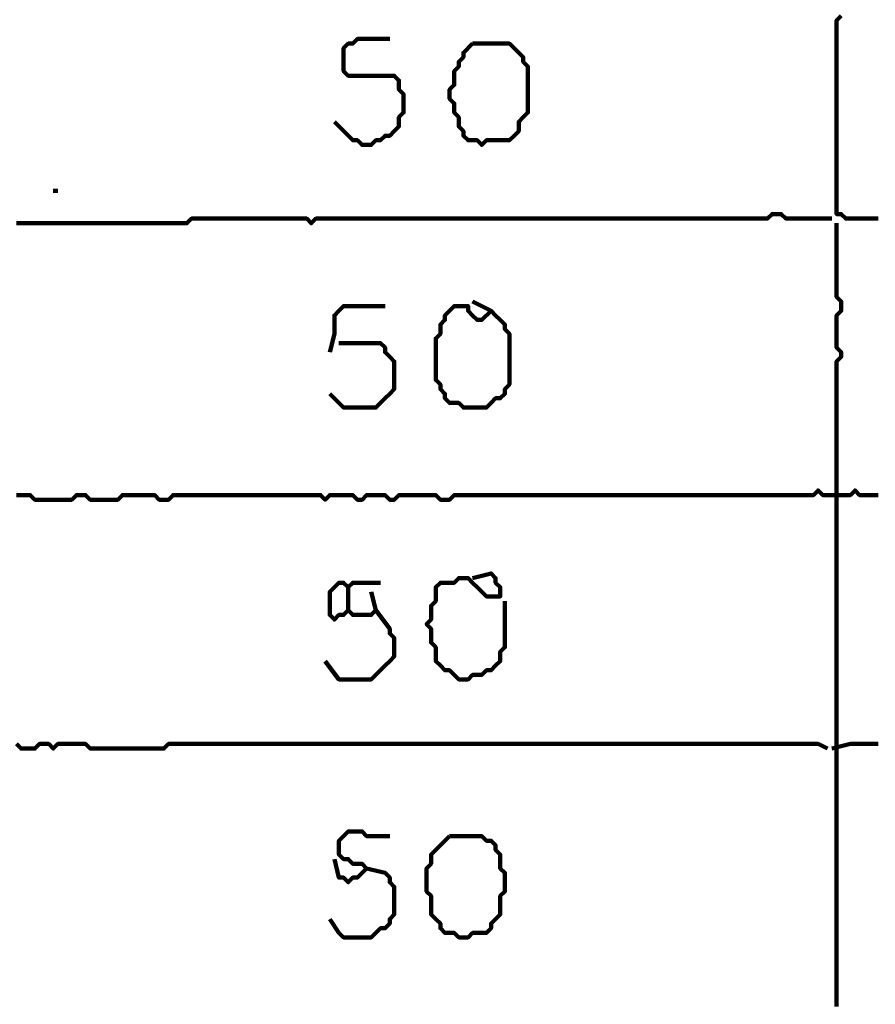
# Model space of a CAD drawing. Header units: metres. Extents: x 1959 to 4131, y 3282 to 4313.
# Tile 38 of 256: x 2122.51 to 2124.23, y 4295.84 to 4297.81. Entities that reach past the tile are written whole.
import ezdxf

# ---------------------------------------------------------------- set-up
doc = ezdxf.new("R2010")
doc.units = ezdxf.units.M
doc.layers.add('P', color=250, linetype='Continuous', lineweight=100)

msp = doc.modelspace()

# ---------------------------------------------------------------- linework, layer by layer
at = {"layer": 'P', "color": 0, "linetype": 'Continuous'}
for points in [[(2124.1584, 4297.8208), (2124.1492, 4297.8116), (2124.1492, 4297.8024), (2124.1492, 4297.7931), (2124.1492, 4297.7839), (2124.1492, 4297.7747), (2124.1492, 4297.7654), (2124.1492, 4297.7562), (2124.1492, 4297.747), (2124.1492, 4297.7378), (2124.1492, 4297.7285), (2124.1492, 4297.7193), (2124.1492, 4297.7101), (2124.1492, 4297.7008), (2124.1492, 4297.6916), (2124.1492, 4297.6824), (2124.1492, 4297.6731), (2124.1492, 4297.6639), (2124.1492, 4297.6547), (2124.1492, 4297.6454), (2124.1492, 4297.6362), (2124.1492, 4297.627), (2124.1492, 4297.6178), (2124.1492, 4297.6085), (2124.1492, 4297.5993), (2124.1492, 4297.5901), (2124.1492, 4297.5808), (2124.1492, 4297.5716), (2124.1492, 4297.5624), (2124.1492, 4297.5531), (2124.1492, 4297.5439), (2124.1492, 4297.5347), (2124.1492, 4297.5254), (2124.1492, 4297.5162), (2124.1492, 4297.507), (2124.1492, 4297.4978), (2124.1492, 4297.4885), (2124.1492, 4297.4793), (2124.1492, 4297.4701), (2124.1492, 4297.4608), (2124.1492, 4297.4516), (2124.1492, 4297.4424), (2124.1492, 4297.4331), (2124.1492, 4297.4239), (2124.1584, 4297.4239), (2124.1676, 4297.4147), (2124.1768, 4297.4147), (2124.1861, 4297.4147), (2124.1953, 4297.4147), (2124.2045, 4297.4147), (2124.2138, 4297.4147), (2124.223, 4297.4147), (2124.2322, 4297.4147)], [(2123.143, 4297.6085), (2123.1799, 4297.5716), (2123.1892, 4297.5716), (2123.1984, 4297.5624), (2123.2076, 4297.5624), (2123.2168, 4297.5624), (2123.2261, 4297.5716), (2123.2353, 4297.5716), (2123.2445, 4297.5808), (2123.2538, 4297.5808), (2123.263, 4297.5901), (2123.2722, 4297.5993), (2123.2722, 4297.6085), (2123.2722, 4297.6178), (2123.2815, 4297.627), (2123.2815, 4297.6362), (2123.2815, 4297.6454), (2123.2815, 4297.6547), (2123.2815, 4297.6639), (2123.2722, 4297.6731), (2123.2722, 4297.6824), (2123.2722, 4297.6916), (2123.263, 4297.7008), (2123.2538, 4297.7008), (2123.2445, 4297.7008), (2123.2353, 4297.7008), (2123.2261, 4297.7008), (2123.2168, 4297.7008), (2123.2076, 4297.7008), (2123.1984, 4297.7008), (2123.1892, 4297.7008), (2123.1799, 4297.7008), (2123.1707, 4297.7008), (2123.1615, 4297.7101), (2123.1615, 4297.7193), (2123.1615, 4297.7285), (2123.1615, 4297.7378), (2123.1615, 4297.747), (2123.1615, 4297.7562), (2123.1707, 4297.7654), (2123.1799, 4297.7654), (2123.1892, 4297.7747), (2123.1984, 4297.7747), (2123.2076, 4297.7747), (2123.2538, 4297.7747)], [(2123.4199, 4297.7654), (2123.4292, 4297.7654), (2123.4384, 4297.7654), (2123.4476, 4297.7654), (2123.4568, 4297.7654), (2123.4661, 4297.7654), (2123.4753, 4297.7654), (2123.4845, 4297.7654), (2123.4938, 4297.7654), (2123.503, 4297.7562), (2123.5122, 4297.747), (2123.5215, 4297.7378), (2123.5215, 4297.7285), (2123.5307, 4297.7193), (2123.5307, 4297.7101), (2123.5307, 4297.7008), (2123.5307, 4297.6916), (2123.5307, 4297.6824), (2123.5307, 4297.6731), (2123.5307, 4297.6639), (2123.5307, 4297.6547), (2123.5307, 4297.6454), (2123.5307, 4297.6362), (2123.5307, 4297.627), (2123.5215, 4297.6178), (2123.5122, 4297.6085), (2123.5122, 4297.5993), (2123.5122, 4297.5901), (2123.503, 4297.5808), (2123.4938, 4297.5716), (2123.4845, 4297.5716), (2123.4753, 4297.5716), (2123.4661, 4297.5716), (2123.4568, 4297.5716), (2123.4476, 4297.5716), (2123.4384, 4297.5624), (2123.4292, 4297.5716), (2123.4199, 4297.5716), (2123.4107, 4297.5716), (2123.4015, 4297.5808), (2123.4015, 4297.5901), (2123.3922, 4297.5993), (2123.3922, 4297.6085), (2123.3922, 4297.6178), (2123.383, 4297.627), (2123.383, 4297.6362), (2123.383, 4297.6454), (2123.3738, 4297.6547), (2123.3738, 4297.6639), (2123.3738, 4297.6731), (2123.383, 4297.6824), (2123.383, 4297.6916), (2123.383, 4297.7008), (2123.383, 4297.7101), (2123.3922, 4297.7193), (2123.3922, 4297.7285), (2123.4015, 4297.7378), (2123.4015, 4297.747), (2123.4199, 4297.7654)], [(2122.5799, 4297.4701), (2122.5892, 4297.4701)], [(2122.5061, 4297.4054), (2122.5153, 4297.4054), (2122.5245, 4297.4054), (2122.5338, 4297.4054), (2122.543, 4297.4054), (2122.5522, 4297.4054), (2122.5615, 4297.4054), (2122.5707, 4297.4054), (2122.5799, 4297.4054), (2122.5892, 4297.4054), (2122.5984, 4297.4054), (2122.6076, 4297.4054), (2122.6168, 4297.4054), (2122.6261, 4297.4054), (2122.6353, 4297.4054), (2122.6445, 4297.4054), (2122.6538, 4297.4054), (2122.663, 4297.4054), (2122.6722, 4297.4054), (2122.6815, 4297.4054), (2122.6907, 4297.4054), (2122.6999, 4297.4054), (2122.7092, 4297.4054), (2122.7184, 4297.4054), (2122.7276, 4297.4054), (2122.7368, 4297.4054), (2122.7461, 4297.4054), (2122.7553, 4297.4054), (2122.7645, 4297.4054), (2122.7738, 4297.4054), (2122.783, 4297.4054), (2122.7922, 4297.4054), (2122.8015, 4297.4054), (2122.8107, 4297.4054), (2122.8199, 4297.4054), (2122.8292, 4297.4054), (2122.8384, 4297.4054), (2122.8476, 4297.4054), (2122.8568, 4297.4147), (2122.8661, 4297.4147), (2122.8753, 4297.4147), (2122.8845, 4297.4147), (2122.8938, 4297.4147), (2122.903, 4297.4147), (2122.9122, 4297.4147), (2122.9215, 4297.4147), (2122.9307, 4297.4147), (2122.9399, 4297.4147), (2122.9492, 4297.4147), (2122.9584, 4297.4147), (2122.9676, 4297.4147), (2122.9768, 4297.4147), (2122.9861, 4297.4147), (2122.9953, 4297.4147), (2123.0045, 4297.4147), (2123.0138, 4297.4147), (2123.023, 4297.4147), (2123.0322, 4297.4147), (2123.0415, 4297.4147), (2123.0507, 4297.4147), (2123.0599, 4297.4147), (2123.0692, 4297.4147), (2123.0784, 4297.4147), (2123.0876, 4297.4147), (2123.0968, 4297.4054), (2123.1061, 4297.4147), (2123.1153, 4297.4147), (2123.1245, 4297.4147), (2123.1338, 4297.4147), (2123.143, 4297.4147), (2123.1522, 4297.4147), (2123.1615, 4297.4147), (2123.1707, 4297.4147), (2123.1799, 4297.4147), (2123.1892, 4297.4147), (2123.1984, 4297.4147), (2123.2076, 4297.4147), (2123.2168, 4297.4147), (2123.2261, 4297.4147), (2123.2353, 4297.4147), (2123.2445, 4297.4147), (2123.2538, 4297.4147), (2123.263, 4297.4147), (2123.2722, 4297.4147), (2123.2815, 4297.4147), (2123.2907, 4297.4147), (2123.2999, 4297.4147), (2123.3092, 4297.4147), (2123.3184, 4297.4147), (2123.3276, 4297.4147), (2123.3368, 4297.4147), (2123.3461, 4297.4147), (2123.3553, 4297.4147), (2123.3645, 4297.4147), (2123.3738, 4297.4147), (2123.383, 4297.4147), (2123.3922, 4297.4147), (2123.4015, 4297.4147), (2123.4107, 4297.4147), (2123.4199, 4297.4147), (2123.4292, 4297.4147), (2123.4384, 4297.4147), (2123.4476, 4297.4147), (2123.4568, 4297.4147), (2123.4661, 4297.4147), (2123.4753, 4297.4147), (2123.4845, 4297.4147), (2123.4938, 4297.4147), (2123.503, 4297.4147), (2123.5122, 4297.4147), (2123.5215, 4297.4147), (2123.5307, 4297.4147), (2123.5399, 4297.4147), (2123.5492, 4297.4147), (2123.5584, 4297.4147), (2123.5676, 4297.4147), (2123.5768, 4297.4147), (2123.5861, 4297.4147), (2123.5953, 4297.4147), (2123.6045, 4297.4147), (2123.6138, 4297.4147), (2123.623, 4297.4147), (2123.6322, 4297.4147), (2123.6415, 4297.4147), (2123.6507, 4297.4147), (2123.6599, 4297.4147), (2123.6692, 4297.4147), (2123.6784, 4297.4147), (2123.6876, 4297.4147), (2123.6968, 4297.4147), (2123.7061, 4297.4147), (2123.7153, 4297.4147), (2123.7245, 4297.4147), (2123.7338, 4297.4147), (2123.743, 4297.4147), (2123.7522, 4297.4147), (2123.7615, 4297.4147), (2123.7707, 4297.4147), (2123.7799, 4297.4147), (2123.7892, 4297.4147), (2123.7984, 4297.4147), (2123.8076, 4297.4147), (2123.8168, 4297.4147), (2123.8261, 4297.4147), (2123.8353, 4297.4147), (2123.8445, 4297.4147), (2123.8538, 4297.4147), (2123.863, 4297.4147), (2123.8722, 4297.4147), (2123.8815, 4297.4147), (2123.8907, 4297.4147), (2123.8999, 4297.4147), (2123.9092, 4297.4147), (2123.9184, 4297.4147), (2123.9276, 4297.4147), (2123.9368, 4297.4147), (2123.9461, 4297.4147), (2123.9553, 4297.4147), (2123.9645, 4297.4147), (2123.9738, 4297.4147), (2123.983, 4297.4147), (2123.9922, 4297.4147), (2124.0015, 4297.4147), (2124.0107, 4297.4147), (2124.0199, 4297.4239), (2124.0292, 4297.4239), (2124.0384, 4297.4239), (2124.0476, 4297.4147), (2124.0568, 4297.4147), (2124.0661, 4297.4147), (2124.0753, 4297.4147), (2124.0845, 4297.4147), (2124.0938, 4297.4147), (2124.103, 4297.4147), (2124.1399, 4297.4147)], [(2124.1492, 4297.4054), (2124.1492, 4297.3685), (2124.1492, 4297.3593), (2124.1492, 4297.3501), (2124.1492, 4297.3408), (2124.1492, 4297.3316), (2124.1492, 4297.3224), (2124.1492, 4297.3131), (2124.1492, 4297.3039), (2124.1492, 4297.2947), (2124.1492, 4297.2854), (2124.1492, 4297.2762), (2124.1492, 4297.267), (2124.1492, 4297.2578), (2124.1584, 4297.2485), (2124.1584, 4297.2393), (2124.1584, 4297.2301), (2124.1492, 4297.2208), (2124.1492, 4297.2116), (2124.1492, 4297.2024), (2124.1492, 4297.1931), (2124.1492, 4297.1839), (2124.1492, 4297.1747), (2124.1492, 4297.1654), (2124.1492, 4297.1562), (2124.1584, 4297.147), (2124.1584, 4297.1378), (2124.1492, 4297.1285), (2124.1492, 4297.1193), (2124.1492, 4297.1101), (2124.1492, 4297.1008), (2124.1492, 4297.0916), (2124.1492, 4297.0824), (2124.1492, 4297.0731), (2124.1492, 4297.0639), (2124.1492, 4297.0547), (2124.1492, 4297.0454), (2124.1492, 4297.0362), (2124.1492, 4297.027), (2124.1492, 4297.0178), (2124.1492, 4297.0085), (2124.1492, 4296.9993), (2124.1492, 4296.9901), (2124.1492, 4296.9808), (2124.1492, 4296.9716), (2124.1492, 4296.9624), (2124.1492, 4296.9531), (2124.1492, 4296.9439), (2124.1492, 4296.9347), (2124.1492, 4296.9254), (2124.1492, 4296.9162), (2124.1492, 4296.907), (2124.1492, 4296.8978), (2124.1492, 4296.8885), (2124.1492, 4296.8793), (2124.1492, 4296.8701), (2124.1492, 4296.8608), (2124.1492, 4296.8516), (2124.1492, 4296.8424), (2124.1492, 4296.8331), (2124.1492, 4296.8239), (2124.1492, 4296.8147), (2124.1492, 4296.8054), (2124.1492, 4296.7962), (2124.1492, 4296.787), (2124.1492, 4296.7778), (2124.1492, 4296.7685), (2124.1492, 4296.7593), (2124.1492, 4296.7501), (2124.1492, 4296.7408), (2124.1492, 4296.7316), (2124.1492, 4296.7224), (2124.1492, 4296.7131), (2124.1492, 4296.7039), (2124.1492, 4296.6947), (2124.1492, 4296.6854), (2124.1492, 4296.6762), (2124.1492, 4296.667), (2124.1492, 4296.6578), (2124.1492, 4296.6485), (2124.1492, 4296.6393), (2124.1492, 4296.6301), (2124.1492, 4296.6208), (2124.1492, 4296.6116), (2124.1492, 4296.6024), (2124.1492, 4296.5931), (2124.1492, 4296.5839), (2124.1492, 4296.5747), (2124.1492, 4296.5654), (2124.1492, 4296.5562), (2124.1492, 4296.547), (2124.1492, 4296.5378), (2124.1492, 4296.5285), (2124.1492, 4296.5193), (2124.1492, 4296.5101), (2124.1492, 4296.5008), (2124.1492, 4296.4916), (2124.1492, 4296.4824), (2124.1492, 4296.4731), (2124.1492, 4296.4639), (2124.1492, 4296.4547), (2124.1492, 4296.4454), (2124.1492, 4296.4362), (2124.1492, 4296.427), (2124.1492, 4296.4178), (2124.1492, 4296.4085), (2124.1492, 4296.3993), (2124.1492, 4296.3901), (2124.1492, 4296.3808), (2124.1492, 4296.3716), (2124.1492, 4296.3624), (2124.1492, 4296.3531), (2124.1492, 4296.3439), (2124.1492, 4296.3347), (2124.1492, 4296.3254), (2124.1492, 4296.3162), (2124.1492, 4296.307), (2124.1492, 4296.2978), (2124.1492, 4296.2885), (2124.1492, 4296.2793), (2124.1492, 4296.2701), (2124.1492, 4296.2608), (2124.1492, 4296.2516), (2124.1492, 4296.2424), (2124.1492, 4296.2331), (2124.1492, 4296.2239), (2124.1492, 4296.2147), (2124.1492, 4296.2054), (2124.1492, 4296.1962), (2124.1492, 4296.187), (2124.1492, 4296.1778), (2124.1492, 4296.1685), (2124.1492, 4296.1593), (2124.1492, 4296.1501), (2124.1492, 4296.1408), (2124.1492, 4296.1316), (2124.1492, 4296.1224), (2124.1492, 4296.1131), (2124.1492, 4296.1039), (2124.1492, 4296.0947), (2124.1492, 4296.0854), (2124.1492, 4296.0762), (2124.1492, 4296.067), (2124.1492, 4296.0578), (2124.1492, 4296.0485), (2124.1492, 4296.0393), (2124.1492, 4296.0301), (2124.1492, 4296.0208), (2124.1492, 4296.0116), (2124.1492, 4296.0024), (2124.1492, 4295.9931), (2124.1492, 4295.9839), (2124.1492, 4295.9747), (2124.1492, 4295.9654), (2124.1492, 4295.9562), (2124.1492, 4295.947), (2124.1492, 4295.9378), (2124.1492, 4295.9285), (2124.1492, 4295.9193), (2124.1492, 4295.9101), (2124.1492, 4295.9008), (2124.1492, 4295.8916), (2124.1492, 4295.8824), (2124.1492, 4295.8731), (2124.1492, 4295.8639), (2124.1492, 4295.8547), (2124.1492, 4295.8454), (2124.1492, 4295.8362)], [(2123.1338, 4297.147), (2123.143, 4297.1839), (2123.143, 4297.1931), (2123.143, 4297.2024), (2123.143, 4297.2116), (2123.143, 4297.2208), (2123.1522, 4297.2301), (2123.1615, 4297.2393), (2123.1707, 4297.2393), (2123.1799, 4297.2393), (2123.1892, 4297.2393), (2123.1984, 4297.2393), (2123.2445, 4297.2393)], [(2123.4199, 4297.2485), (2123.4568, 4297.2301), (2123.4661, 4297.2208), (2123.4753, 4297.2116), (2123.4845, 4297.2024), (2123.4845, 4297.1931), (2123.4938, 4297.1839), (2123.4938, 4297.1747), (2123.4938, 4297.1654), (2123.4938, 4297.1562), (2123.4938, 4297.147), (2123.4938, 4297.1378), (2123.4938, 4297.1285), (2123.4938, 4297.1193), (2123.4938, 4297.1101), (2123.4938, 4297.1008), (2123.4938, 4297.0916), (2123.4938, 4297.0824), (2123.4845, 4297.0731), (2123.4845, 4297.0639), (2123.4753, 4297.0547), (2123.4661, 4297.0547), (2123.4568, 4297.0454), (2123.4476, 4297.0362), (2123.4384, 4297.0362), (2123.4292, 4297.0362), (2123.4199, 4297.0362), (2123.4107, 4297.0362), (2123.4015, 4297.0362), (2123.3922, 4297.0454), (2123.383, 4297.0454), (2123.3738, 4297.0454), (2123.3645, 4297.0547), (2123.3645, 4297.0639), (2123.3553, 4297.0731), (2123.3553, 4297.0824), (2123.3461, 4297.0916), (2123.3461, 4297.1008), (2123.3461, 4297.1101), (2123.3461, 4297.1193), (2123.3461, 4297.1285), (2123.3461, 4297.1378), (2123.3461, 4297.147), (2123.3461, 4297.1562), (2123.3461, 4297.1654), (2123.3461, 4297.1747), (2123.3553, 4297.1839), (2123.3553, 4297.1931), (2123.3553, 4297.2024), (2123.3645, 4297.2116), (2123.3645, 4297.2208), (2123.3738, 4297.2301), (2123.383, 4297.2393), (2123.3922, 4297.2393), (2123.4015, 4297.2393), (2123.4107, 4297.2393), (2123.4107, 4297.2301), (2123.4199, 4297.2208), (2123.4292, 4297.2116), (2123.4384, 4297.2116), (2123.4568, 4297.2301)], [(2123.1522, 4297.1654), (2123.1892, 4297.1654), (2123.1984, 4297.1654), (2123.2076, 4297.1654), (2123.2168, 4297.1654), (2123.2261, 4297.1654), (2123.2353, 4297.1654), (2123.2445, 4297.1562), (2123.2445, 4297.147), (2123.2538, 4297.1378), (2123.263, 4297.1285), (2123.263, 4297.1193), (2123.263, 4297.1101), (2123.263, 4297.1008), (2123.263, 4297.0916), (2123.263, 4297.0824), (2123.263, 4297.0731), (2123.2538, 4297.0639), (2123.2445, 4297.0547), (2123.2353, 4297.0454), (2123.2261, 4297.0362), (2123.2168, 4297.0362), (2123.2076, 4297.0362), (2123.1984, 4297.0362), (2123.1892, 4297.0362), (2123.1799, 4297.0362), (2123.1707, 4297.0362), (2123.1615, 4297.0362), (2123.1338, 4297.0639)], [(2122.5061, 4296.8608), (2122.5153, 4296.8608), (2122.5245, 4296.8608), (2122.5338, 4296.8608), (2122.543, 4296.8516), (2122.5522, 4296.8516), (2122.5615, 4296.8516), (2122.5707, 4296.8516), (2122.5799, 4296.8516), (2122.5892, 4296.8516), (2122.5984, 4296.8516), (2122.6076, 4296.8516), (2122.6168, 4296.8516), (2122.6261, 4296.8608), (2122.6353, 4296.8608), (2122.6445, 4296.8608), (2122.6538, 4296.8516), (2122.663, 4296.8516), (2122.6722, 4296.8516), (2122.6815, 4296.8516), (2122.6907, 4296.8516), (2122.6999, 4296.8516), (2122.7092, 4296.8516), (2122.7184, 4296.8608), (2122.7276, 4296.8608), (2122.7368, 4296.8608), (2122.7461, 4296.8608), (2122.7553, 4296.8608), (2122.7645, 4296.8608), (2122.7738, 4296.8608), (2122.783, 4296.8608), (2122.7922, 4296.8516), (2122.8015, 4296.8516), (2122.8107, 4296.8516), (2122.8199, 4296.8608), (2122.8292, 4296.8608), (2122.8384, 4296.8608), (2122.8476, 4296.8608), (2122.8568, 4296.8608), (2122.8661, 4296.8608), (2122.8753, 4296.8608), (2122.8845, 4296.8608), (2122.8938, 4296.8608), (2122.903, 4296.8608), (2122.9122, 4296.8608), (2122.9215, 4296.8608), (2122.9307, 4296.8608), (2122.9399, 4296.8608), (2122.9492, 4296.8608), (2122.9584, 4296.8608), (2122.9676, 4296.8608), (2122.9768, 4296.8608), (2122.9861, 4296.8608), (2122.9953, 4296.8608), (2123.0045, 4296.8608), (2123.0138, 4296.8608), (2123.023, 4296.8608), (2123.0322, 4296.8608), (2123.0415, 4296.8608), (2123.0507, 4296.8608), (2123.0599, 4296.8608), (2123.0692, 4296.8608), (2123.0784, 4296.8608), (2123.0876, 4296.8608), (2123.0968, 4296.8608), (2123.1061, 4296.8608), (2123.1153, 4296.8608), (2123.1245, 4296.8516), (2123.1338, 4296.8608), (2123.143, 4296.8608), (2123.1522, 4296.8608), (2123.1615, 4296.8608), (2123.1707, 4296.8608), (2123.1799, 4296.8608), (2123.1892, 4296.8516), (2123.1984, 4296.8516), (2123.2076, 4296.8608), (2123.2168, 4296.8608), (2123.2261, 4296.8608), (2123.2353, 4296.8608), (2123.2445, 4296.8608), (2123.2538, 4296.8516), (2123.263, 4296.8516), (2123.2722, 4296.8608), (2123.2815, 4296.8608), (2123.2907, 4296.8608), (2123.2999, 4296.8608), (2123.3092, 4296.8608), (2123.3184, 4296.8608), (2123.3276, 4296.8608), (2123.3368, 4296.8608), (2123.3461, 4296.8608), (2123.3553, 4296.8516), (2123.3645, 4296.8516), (2123.3738, 4296.8516), (2123.383, 4296.8608), (2123.3922, 4296.8608), (2123.4015, 4296.8608), (2123.4107, 4296.8608), (2123.4199, 4296.8608), (2123.4292, 4296.8608), (2123.4384, 4296.8608), (2123.4476, 4296.8608), (2123.4568, 4296.8608), (2123.4661, 4296.8608), (2123.4753, 4296.8608), (2123.4845, 4296.8608), (2123.4938, 4296.8608), (2123.503, 4296.8608), (2123.5122, 4296.8608), (2123.5215, 4296.8608), (2123.5307, 4296.8608), (2123.5399, 4296.8608), (2123.5492, 4296.8608), (2123.5584, 4296.8608), (2123.5676, 4296.8608), (2123.5768, 4296.8608), (2123.5861, 4296.8608), (2123.5953, 4296.8608), (2123.6045, 4296.8608), (2123.6138, 4296.8608), (2123.623, 4296.8608), (2123.6322, 4296.8608), (2123.6415, 4296.8608), (2123.6507, 4296.8608), (2123.6599, 4296.8608), (2123.6692, 4296.8608), (2123.6784, 4296.8608), (2123.6876, 4296.8608), (2123.6968, 4296.8608), (2123.7061, 4296.8608), (2123.7153, 4296.8608), (2123.7245, 4296.8608), (2123.7338, 4296.8608), (2123.743, 4296.8608), (2123.7522, 4296.8608), (2123.7615, 4296.8608), (2123.7707, 4296.8608), (2123.7799, 4296.8608), (2123.7892, 4296.8608), (2123.7984, 4296.8608), (2123.8076, 4296.8608), (2123.8168, 4296.8608), (2123.8261, 4296.8608), (2123.8353, 4296.8608), (2123.8445, 4296.8608), (2123.8538, 4296.8608), (2123.863, 4296.8608), (2123.8722, 4296.8608), (2123.8815, 4296.8608), (2123.8907, 4296.8608), (2123.8999, 4296.8608), (2123.9092, 4296.8608), (2123.9184, 4296.8608), (2123.9276, 4296.8608), (2123.9368, 4296.8608), (2123.9461, 4296.8608), (2123.9553, 4296.8608), (2123.9645, 4296.8608), (2123.9738, 4296.8608), (2123.983, 4296.8608), (2123.9922, 4296.8608), (2124.0015, 4296.8608), (2124.0107, 4296.8608), (2124.0199, 4296.8608), (2124.0292, 4296.8608), (2124.0384, 4296.8608), (2124.0476, 4296.8608), (2124.0568, 4296.8608), (2124.0661, 4296.8608), (2124.0753, 4296.8608), (2124.0845, 4296.8608), (2124.0938, 4296.8608), (2124.103, 4296.8608), (2124.1122, 4296.8701), (2124.1215, 4296.8608), (2124.1307, 4296.8608), (2124.1399, 4296.8608), (2124.1492, 4296.8608), (2124.1584, 4296.8608), (2124.1676, 4296.8608), (2124.1768, 4296.8608), (2124.1861, 4296.8701), (2124.1953, 4296.8608), (2124.2045, 4296.8608), (2124.2138, 4296.8608), (2124.223, 4296.8608), (2124.2322, 4296.8608)], [(2123.4199, 4296.6947), (2123.4568, 4296.7039), (2123.4661, 4296.6947), (2123.4661, 4296.6854), (2123.4753, 4296.6762), (2123.4753, 4296.667), (2123.4753, 4296.6578), (2123.4661, 4296.6578), (2123.4568, 4296.6578), (2123.4476, 4296.6578), (2123.4384, 4296.667), (2123.4292, 4296.6762), (2123.4199, 4296.6854), (2123.4107, 4296.6947), (2123.4015, 4296.6947), (2123.3922, 4296.6947), (2123.383, 4296.6854), (2123.3738, 4296.6854), (2123.3645, 4296.6854), (2123.3553, 4296.6854), (2123.3461, 4296.6762), (2123.3461, 4296.667), (2123.3461, 4296.6578), (2123.3461, 4296.6485), (2123.3368, 4296.6393), (2123.3368, 4296.6301), (2123.3368, 4296.6208), (2123.3368, 4296.6116), (2123.3276, 4296.6024), (2123.3368, 4296.5931), (2123.3368, 4296.5839), (2123.3368, 4296.5747), (2123.3368, 4296.5654), (2123.3461, 4296.5562), (2123.3461, 4296.547), (2123.3461, 4296.5378), (2123.3461, 4296.5285), (2123.3553, 4296.5193), (2123.3645, 4296.5101), (2123.3738, 4296.5101), (2123.383, 4296.5008), (2123.3922, 4296.4916), (2123.4015, 4296.4916), (2123.4107, 4296.4916), (2123.4199, 4296.5008), (2123.4292, 4296.5008), (2123.4384, 4296.5008), (2123.4476, 4296.5101), (2123.4568, 4296.5101), (2123.4661, 4296.5193), (2123.4753, 4296.5285), (2123.4753, 4296.5378), (2123.4753, 4296.547), (2123.4845, 4296.5562), (2123.4845, 4296.5654), (2123.4845, 4296.5747), (2123.4845, 4296.5839), (2123.4845, 4296.5931), (2123.4845, 4296.6024), (2123.4845, 4296.6116), (2123.4845, 4296.6485)], [(2123.2168, 4296.667), (2123.2261, 4296.6301), (2123.2168, 4296.6208), (2123.2076, 4296.6208), (2123.1984, 4296.6208), (2123.1892, 4296.6208), (2123.1799, 4296.6208), (2123.1707, 4296.6301), (2123.1615, 4296.6208), (2123.1522, 4296.6208), (2123.143, 4296.6116), (2123.1338, 4296.6208), (2123.1338, 4296.6301), (2123.1338, 4296.6393), (2123.1338, 4296.6485), (2123.1338, 4296.6578), (2123.1338, 4296.667), (2123.143, 4296.6762), (2123.1522, 4296.6854), (2123.1615, 4296.6854), (2123.1707, 4296.6762), (2123.1799, 4296.6854), (2123.1892, 4296.6854), (2123.1984, 4296.6854), (2123.2353, 4296.6854)], [(2123.1707, 4296.6762), (2123.1707, 4296.6301)], [(2123.2261, 4296.6301), (2123.2538, 4296.5931), (2123.2538, 4296.5839), (2123.263, 4296.5747), (2123.263, 4296.5654), (2123.263, 4296.5562), (2123.263, 4296.547), (2123.263, 4296.5378), (2123.2538, 4296.5285), (2123.2445, 4296.5193), (2123.2353, 4296.5101), (2123.2261, 4296.5008), (2123.2168, 4296.4916), (2123.2076, 4296.4916), (2123.1984, 4296.4916), (2123.1892, 4296.4916), (2123.1799, 4296.4916), (2123.1707, 4296.4916), (2123.1615, 4296.4916), (2123.1522, 4296.4916), (2123.1245, 4296.5285)], [(2122.5061, 4296.3624), (2122.5153, 4296.3531), (2122.5245, 4296.3531), (2122.5338, 4296.3531), (2122.543, 4296.3531), (2122.5522, 4296.3624), (2122.5615, 4296.3624), (2122.5707, 4296.3624), (2122.5799, 4296.3531), (2122.5892, 4296.3624), (2122.5984, 4296.3624), (2122.6076, 4296.3624), (2122.6168, 4296.3624), (2122.6261, 4296.3624), (2122.6353, 4296.3624), (2122.6445, 4296.3624), (2122.6538, 4296.3531), (2122.663, 4296.3531), (2122.6722, 4296.3531), (2122.6815, 4296.3531), (2122.6907, 4296.3531), (2122.6999, 4296.3531), (2122.7092, 4296.3531), (2122.7184, 4296.3531), (2122.7276, 4296.3531), (2122.7368, 4296.3531), (2122.7461, 4296.3531), (2122.7553, 4296.3531), (2122.7645, 4296.3531), (2122.7738, 4296.3531), (2122.783, 4296.3531), (2122.7922, 4296.3531), (2122.8015, 4296.3531), (2122.8107, 4296.3624), (2122.8199, 4296.3624), (2122.8292, 4296.3624), (2122.8384, 4296.3624), (2122.8476, 4296.3624), (2122.8568, 4296.3624), (2122.8661, 4296.3624), (2122.8753, 4296.3624), (2122.8845, 4296.3624), (2122.8938, 4296.3624), (2122.903, 4296.3624), (2122.9122, 4296.3624), (2122.9215, 4296.3624), (2122.9307, 4296.3624), (2122.9399, 4296.3624), (2122.9492, 4296.3624), (2122.9584, 4296.3624), (2122.9676, 4296.3624), (2122.9768, 4296.3624), (2122.9861, 4296.3624), (2122.9953, 4296.3624), (2123.0045, 4296.3624), (2123.0138, 4296.3624), (2123.023, 4296.3624), (2123.0322, 4296.3624), (2123.0415, 4296.3624), (2123.0507, 4296.3624), (2123.0599, 4296.3624), (2123.0692, 4296.3624), (2123.0784, 4296.3624), (2123.0876, 4296.3624), (2123.0968, 4296.3624), (2123.1061, 4296.3624), (2123.1153, 4296.3624), (2123.1245, 4296.3624), (2123.1338, 4296.3624), (2123.143, 4296.3624), (2123.1522, 4296.3624), (2123.1615, 4296.3624), (2123.1707, 4296.3624), (2123.1799, 4296.3624), (2123.1892, 4296.3624), (2123.1984, 4296.3624), (2123.2076, 4296.3624), (2123.2168, 4296.3624), (2123.2261, 4296.3624), (2123.2353, 4296.3624), (2123.2445, 4296.3624), (2123.2538, 4296.3624), (2123.263, 4296.3624), (2123.2722, 4296.3624), (2123.2815, 4296.3624), (2123.2907, 4296.3624), (2123.2999, 4296.3624), (2123.3092, 4296.3624), (2123.3184, 4296.3624), (2123.3276, 4296.3624), (2123.3368, 4296.3624), (2123.3461, 4296.3624), (2123.3553, 4296.3624), (2123.3645, 4296.3624), (2123.3738, 4296.3624), (2123.383, 4296.3624), (2123.3922, 4296.3624), (2123.4015, 4296.3624), (2123.4107, 4296.3624), (2123.4199, 4296.3624), (2123.4292, 4296.3624), (2123.4384, 4296.3624), (2123.4476, 4296.3624), (2123.4568, 4296.3624), (2123.4661, 4296.3624), (2123.4753, 4296.3624), (2123.4845, 4296.3624), (2123.4938, 4296.3624), (2123.503, 4296.3624), (2123.5122, 4296.3624), (2123.5215, 4296.3624), (2123.5307, 4296.3624), (2123.5399, 4296.3624), (2123.5492, 4296.3624), (2123.5584, 4296.3624), (2123.5676, 4296.3624), (2123.5768, 4296.3624), (2123.5861, 4296.3624), (2123.5953, 4296.3624), (2123.6045, 4296.3624), (2123.6138, 4296.3624), (2123.623, 4296.3624), (2123.6322, 4296.3624), (2123.6415, 4296.3624), (2123.6507, 4296.3624), (2123.6599, 4296.3624), (2123.6692, 4296.3624), (2123.6784, 4296.3624), (2123.6876, 4296.3624), (2123.6968, 4296.3624), (2123.7061, 4296.3624), (2123.7153, 4296.3624), (2123.7245, 4296.3624), (2123.7338, 4296.3624), (2123.743, 4296.3624), (2123.7522, 4296.3624), (2123.7615, 4296.3624), (2123.7707, 4296.3624), (2123.7799, 4296.3624), (2123.7892, 4296.3624), (2123.7984, 4296.3624), (2123.8076, 4296.3624), (2123.8168, 4296.3624), (2123.8261, 4296.3624), (2123.8353, 4296.3624), (2123.8445, 4296.3624), (2123.8538, 4296.3624), (2123.863, 4296.3624), (2123.8722, 4296.3624), (2123.8815, 4296.3624), (2123.8907, 4296.3624), (2123.8999, 4296.3624), (2123.9092, 4296.3624), (2123.9184, 4296.3624), (2123.9276, 4296.3624), (2123.9368, 4296.3624), (2123.9461, 4296.3624), (2123.9553, 4296.3624), (2123.9645, 4296.3624), (2123.9738, 4296.3624), (2123.983, 4296.3624), (2123.9922, 4296.3624), (2124.0015, 4296.3624), (2124.0107, 4296.3624), (2124.0199, 4296.3624), (2124.0292, 4296.3624), (2124.0384, 4296.3624), (2124.0476, 4296.3624), (2124.0568, 4296.3624), (2124.0661, 4296.3624), (2124.0753, 4296.3624), (2124.0845, 4296.3624), (2124.0938, 4296.3624), (2124.103, 4296.3624), (2124.1122, 4296.3624), (2124.1307, 4296.3531)], [(2124.2322, 4296.3624), (2124.223, 4296.3624), (2124.2138, 4296.3624), (2124.2045, 4296.3624), (2124.1953, 4296.3624), (2124.1861, 4296.3624), (2124.1768, 4296.3624), (2124.1399, 4296.3531)], [(2123.143, 4296.1316), (2123.1522, 4296.0947), (2123.1615, 4296.0947), (2123.1707, 4296.0854), (2123.1799, 4296.0947), (2123.1892, 4296.0947), (2123.1984, 4296.1039), (2123.2076, 4296.1131), (2123.1984, 4296.1224), (2123.1892, 4296.1224), (2123.1799, 4296.1224), (2123.1707, 4296.1316), (2123.1615, 4296.1316), (2123.1522, 4296.1408), (2123.1522, 4296.1501), (2123.1522, 4296.1593), (2123.1522, 4296.1685), (2123.1615, 4296.1778), (2123.1707, 4296.187), (2123.1799, 4296.187), (2123.1892, 4296.187), (2123.1984, 4296.187), (2123.2076, 4296.1778), (2123.2168, 4296.1778), (2123.2538, 4296.1778)], [(2123.3738, 4296.1778), (2123.383, 4296.1778), (2123.3922, 4296.1778), (2123.4015, 4296.1778), (2123.4107, 4296.1778), (2123.4199, 4296.1778), (2123.4292, 4296.1778), (2123.4384, 4296.1778), (2123.4476, 4296.1685), (2123.4568, 4296.1685), (2123.4661, 4296.1593), (2123.4661, 4296.1501), (2123.4753, 4296.1408), (2123.4753, 4296.1316), (2123.4753, 4296.1224), (2123.4753, 4296.1131), (2123.4845, 4296.1039), (2123.4845, 4296.0947), (2123.4845, 4296.0854), (2123.4845, 4296.0762), (2123.4845, 4296.067), (2123.4753, 4296.0578), (2123.4753, 4296.0485), (2123.4753, 4296.0393), (2123.4753, 4296.0301), (2123.4753, 4296.0208), (2123.4661, 4296.0116), (2123.4568, 4296.0024), (2123.4568, 4295.9931), (2123.4476, 4295.9839), (2123.4384, 4295.9839), (2123.4292, 4295.9839), (2123.4199, 4295.9839), (2123.4107, 4295.9747), (2123.4015, 4295.9747), (2123.3922, 4295.9747), (2123.383, 4295.9839), (2123.3738, 4295.9839), (2123.3645, 4295.9839), (2123.3553, 4295.9931), (2123.3553, 4296.0024), (2123.3461, 4296.0116), (2123.3368, 4296.0208), (2123.3368, 4296.0301), (2123.3368, 4296.0393), (2123.3368, 4296.0485), (2123.3368, 4296.0578), (2123.3276, 4296.067), (2123.3276, 4296.0762), (2123.3276, 4296.0854), (2123.3276, 4296.0947), (2123.3276, 4296.1039), (2123.3276, 4296.1131), (2123.3368, 4296.1224), (2123.3368, 4296.1316), (2123.3368, 4296.1408), (2123.3461, 4296.1501), (2123.3553, 4296.1593), (2123.3738, 4296.1778)], [(2123.2076, 4296.1131), (2123.2445, 4296.1039), (2123.2538, 4296.0947), (2123.2538, 4296.0854), (2123.263, 4296.0762), (2123.263, 4296.067), (2123.263, 4296.0578), (2123.263, 4296.0485), (2123.263, 4296.0393), (2123.263, 4296.0301), (2123.263, 4296.0208), (2123.2538, 4296.0116), (2123.2538, 4296.0024), (2123.2445, 4295.9931), (2123.2353, 4295.9931), (2123.2261, 4295.9839), (2123.2168, 4295.9747), (2123.2076, 4295.9747), (2123.1984, 4295.9747), (2123.1892, 4295.9747), (2123.1799, 4295.9747), (2123.1707, 4295.9747), (2123.1615, 4295.9747), (2123.1522, 4295.9839), (2123.1338, 4296.0116)]]:
    msp.add_lwpolyline(points, dxfattribs=at)

doc.saveas('drawing.dxf')
